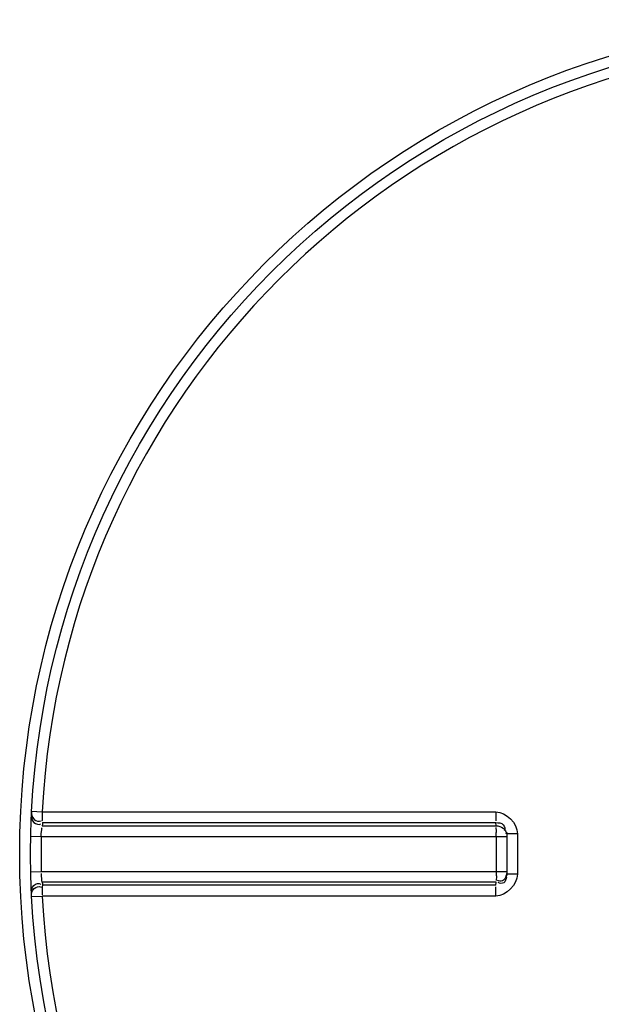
# Model space of a CAD drawing. Header units: millimetres. Extents: x 0 to 297, y 0 to 210.
# Tile 112 of 256: x 167.91 to 169.79, y 91.65 to 94.83. Entities that reach past the tile are written whole.
import ezdxf

# ---------------------------------------------------------------- set-up
doc = ezdxf.new("R2010")
doc.units = ezdxf.units.MM
doc.header["$LTSCALE"] = 16.335
doc.layers.get('0').update_dxf_attribs({"linetype": 'CONTINUOUS'})
doc.layers.add('01_GLOBAL', color=7, linetype='CONTINUOUS')

msp = doc.modelspace()

# ---------------------------------------------------------------- linework, layer by layer
at = {"color": 9, "linetype": 'Continuous'}
for p, q in [((167.9494, 92.2722), (167.9834, 92.2704)), ((167.9834, 92.2704), (169.4492, 92.2704)), ((167.9837, 92.2258), (169.4505, 92.2258)), ((167.9842, 92.2356), (169.4496, 92.2356)), ((169.4505, 92.2258), (169.4496, 92.2356)), ((167.9464, 92.1918), (167.9805, 92.1911)), ((167.9805, 92.1911), (169.4846, 92.1911)), ((169.4508, 92.1911), (169.4508, 92.0779)), ((169.5193, 92.1998), (169.4846, 92.1998)), ((169.5193, 92.1998), (169.5193, 92.0691)), ((167.9464, 92.0771), (167.9805, 92.0779)), ((167.9805, 92.0779), (169.4846, 92.0779)), ((169.5193, 92.0691), (169.4846, 92.0691)), ((169.4505, 92.0431), (167.9837, 92.0431)), ((169.4496, 92.0333), (167.9842, 92.0333)), ((169.4496, 92.0333), (169.4505, 92.0431)), ((167.9494, 91.9968), (167.9834, 91.9985)), ((169.4492, 91.9985), (167.9834, 91.9985)), ((169.1433, 91.9985), (169.0659, 91.9985)), ((169.2658, 91.9986), (169.1831, 91.9985))]:
    msp.add_line(p, q, dxfattribs=at)
at = {"color": 7, "linetype": 'Continuous'}
for p, q in [((169.4845, 92.2032), (169.4845, 92.203)), ((169.4845, 92.203), (169.4846, 92.1998)), ((169.4846, 92.1998), (169.4846, 92.0691)), ((169.4846, 92.0691), (169.4845, 92.0659)), ((169.4845, 92.0659), (169.4845, 92.0658))]:
    msp.add_line(p, q, dxfattribs=at)
at = {"color": 9, "linetype": 'Continuous'}
for points in [[(167.9834, 92.2704), (168.043, 92.2704), (168.101, 92.2704)], [(168.1575, 92.2704), (168.2124, 92.2704), (168.2657, 92.2704), (168.3176, 92.2704), (168.3679, 92.2704), (168.4167, 92.2704), (168.4641, 92.2704), (168.5101, 92.2704), (168.5547, 92.2704), (168.5981, 92.2704), (168.6405, 92.2704), (168.6818, 92.2704), (168.7223, 92.2704)], [(168.7223, 92.2704), (168.8011, 92.2704), (168.8396, 92.2704), (168.8778, 92.2704)], [(169.2243, 92.2704), (169.2661, 92.2704), (169.3095, 92.2704), (169.3545, 92.2705), (169.4011, 92.2705), (169.4492, 92.2704)], [(168.722, 91.9985), (168.6815, 91.9985), (168.6403, 91.9985), (168.5979, 91.9985), (168.5544, 91.9985), (168.5099, 91.9985), (168.4639, 91.9985), (168.4165, 91.9985), (168.3677, 91.9985), (168.3174, 91.9985), (168.2656, 91.9985), (168.2123, 91.9985), (168.1574, 91.9985), (168.101, 91.9985)], [(169.4492, 91.9985), (169.401, 91.9984), (169.3543, 91.9984), (169.3092, 91.9985), (169.2658, 91.9986)]]:
    msp.add_lwpolyline(points, dxfattribs=at)
at = {"color": 7, "linetype": 'Continuous'}
msp.add_circle((170.6058, 92.1345), 2.66, dxfattribs=at)
at = {"color": 9, "linetype": 'Continuous'}
for centre, radius, start, end in [((170.6058, 92.1345), 2.6259, 92.9675, 177.0325), ((170.6056, 92.0997), 2.6249, 177.0319, 177.2468), ((170.6043, 92.1345), 2.6244, 178.7642, 181.2358), ((166.007, 92.1908), 3.4438, 0.0039, 0.1321), ((166.0128, 92.0781), 3.4381, 359.8698, 359.9962), ((169.4404, 92.0794), 0.0451, 334.861, 340.6753), ((169.4392, 92.0799), 0.0464, 340.6378, 346.2592), ((169.4297, 92.0702), 0.055, 349.0738, 352.3236), ((169.4326, 92.0698), 0.052, 352.3076, 355.5619), ((169.4412, 92.0794), 0.0443, 346.2665, 348.9381), ((170.6056, 92.1692), 2.6249, 182.7532, 182.9681), ((170.6058, 92.1345), 2.6259, 182.9675, 267.0325)]:
    msp.add_arc(centre, radius, start, end, dxfattribs=at)
for points, knots in [([(167.9489, 92.2622), (167.9484, 92.2532), (167.9509, 92.2343), (167.9732, 92.2276), (167.9795, 92.2319)], [0, 0, 0, 0, 0.541188, 1, 1, 1, 1]), ([(167.9494, 92.2722), (167.9489, 92.2631), (167.9513, 92.2442), (167.9736, 92.2375), (167.9799, 92.2419)], [0, 0, 0, 0, 0.541905, 1, 1, 1, 1]), ([(167.9834, 92.2704), (167.9834, 92.2626), (167.9827, 92.2606), (167.984, 92.2393), (167.9841, 92.2412)], [0, 0, 0, 0, 0.803532, 1, 1, 1, 1]), ([(169.4492, 92.2704), (169.4492, 92.2626), (169.4489, 92.2607), (169.4495, 92.2393), (169.4496, 92.2412)], [0, 0, 0, 0, 0.804075, 1, 1, 1, 1]), ([(167.9805, 92.1911), (167.9808, 92.1987), (167.9799, 92.2004), (167.983, 92.2199), (167.983, 92.2184)], [0, 0, 0, 0, 0.833231, 1, 1, 1, 1]), ([(169.4496, 92.2356), (169.4578, 92.2356), (169.4751, 92.2346), (169.4805, 92.2142), (169.4766, 92.2086)], [0, 0, 0, 0, 0.54719, 1, 1, 1, 1]), ([(169.4508, 92.1988), (169.4508, 92.205), (169.4513, 92.206), (169.4505, 92.2213), (169.4505, 92.2203)], [0, 0, 0, 0, 0.8666, 1, 1, 1, 1]), ([(167.9837, 92.0431), (167.9829, 92.0459), (167.9818, 92.0555), (167.9813, 92.0651), (167.9813, 92.0718)], [0, 0, 0, 0, 0.303685, 1, 1, 1, 1]), ([(169.4508, 92.0703), (169.4508, 92.064), (169.4513, 92.063), (169.4505, 92.0477), (169.4505, 92.0486)], [0, 0, 0, 0, 0.865557, 1, 1, 1, 1]), ([(169.4812, 92.0603), (169.4788, 92.0552), (169.4724, 92.0446), (169.4589, 92.046), (169.4545, 92.049)], [0, 0, 0, 0, 0.513072, 1, 1, 1, 1]), ([(169.4837, 92.0598), (169.4824, 92.0531), (169.4792, 92.0376), (169.4617, 92.0389), (169.4568, 92.0426)], [0, 0, 0, 0, 0.525427, 1, 1, 1, 1]), ([(167.9489, 92.0067), (167.9484, 92.0158), (167.9509, 92.0347), (167.9732, 92.0413), (167.9795, 92.037)], [0, 0, 0, 0, 0.541188, 1, 1, 1, 1]), ([(167.9494, 91.9968), (167.9489, 92.0058), (167.9514, 92.0248), (167.9736, 92.0315), (167.98, 92.0272)], [0, 0, 0, 0, 0.541371, 1, 1, 1, 1]), ([(167.9842, 92.0333), (167.9835, 92.03), (167.9838, 92.0194), (167.9834, 92.009), (167.9836, 92.002)], [0, 0, 0, 0, 0.325359, 1, 1, 1, 1]), ([(169.4492, 91.9985), (169.4492, 92.0063), (169.4489, 92.0083), (169.4495, 92.0296), (169.4496, 92.0277)], [0, 0, 0, 0, 0.80408, 1, 1, 1, 1])]:
    msp.add_open_spline(points, degree=3, knots=knots, dxfattribs=at)
for points in [[(169.4492, 92.2704), (169.4824, 92.2704), (169.5193, 92.233), (169.5193, 92.1998)], [(169.4505, 92.2258), (169.4642, 92.2258), (169.4867, 92.2119), (169.4817, 92.1992)], [(169.5193, 92.0691), (169.5193, 92.036), (169.4824, 91.9985), (169.4492, 91.9985)]]:
    msp.add_open_spline(points, degree=3, dxfattribs=at)
at = {"layer": '01_GLOBAL', "color": 7, "linetype": 'Continuous'}
msp.add_circle((170.6058, 92.1345), 2.695, dxfattribs=at)

doc.saveas('drawing.dxf')
